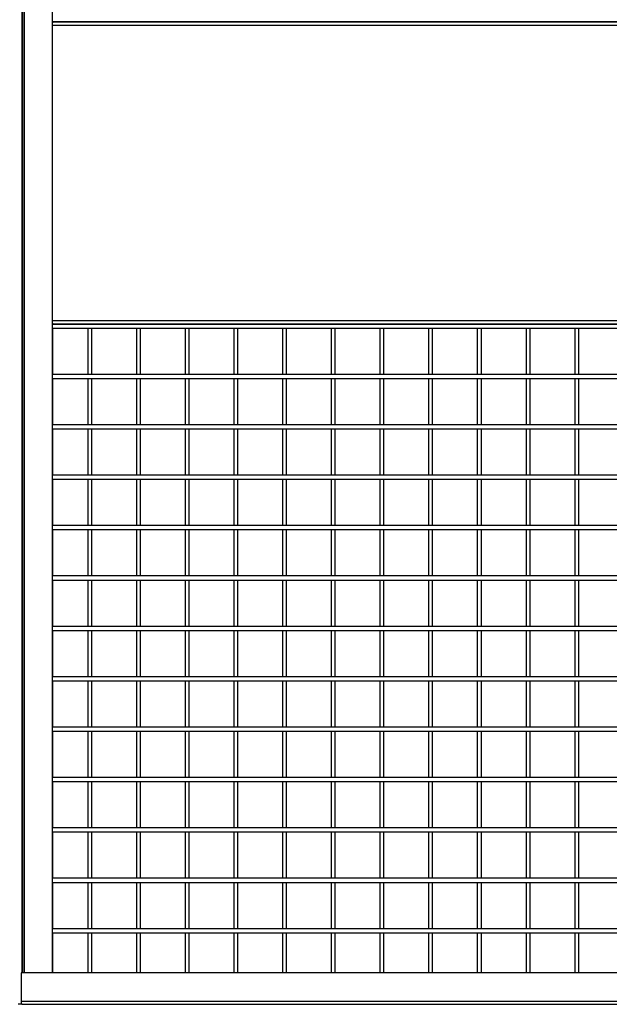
# Model space of a CAD drawing. Header units: inches. Extents: x 0.2 to 10.8, y 0.2 to 8.2.
# Tile 4 of 62: x 3.3 to 4.3, y 2 to 3.7. Entities that reach past the tile are written whole.
import ezdxf

# ---------------------------------------------------------------- set-up
doc = ezdxf.new("R2010")
doc.units = ezdxf.units.IN
doc.header["$MEASUREMENT"] = 0

msp = doc.modelspace()

# ---------------------------------------------------------------- linework, layer by layer
for p, q in [((3.32794, 2.09734), (3.32794, 5.24396)), ((3.32847, 5.24396), (3.32847, 2.09734)), ((3.33203, 2.09734), (3.33203, 5.24396)), ((3.3777, 5.24396), (3.3777, 2.09734)), ((3.3777, 3.66473), (3.3777, 3.17577)), ((3.3777, 3.66473), (5.03789, 3.66473)), ((3.37848, 3.67027), (3.37848, 3.66964)), ((3.37848, 3.67025), (5.03789, 3.67025)), ((5.03789, 3.67025), (3.37913, 3.67025)), ((5.03789, 3.17577), (3.3777, 3.17577)), ((3.37848, 3.17086), (3.37848, 3.17024)), ((5.03789, 3.17025), (3.37848, 3.17025)), ((3.37848, 3.1636), (3.37848, 3.0869)), ((3.37848, 3.16359), (5.03789, 3.16359)), ((3.37913, 3.17025), (5.03789, 3.17025)), ((3.43662, 3.16359), (3.43662, 3.08692)), ((3.44329, 3.08692), (3.44329, 3.16359)), ((3.51712, 3.16359), (3.51712, 3.08692)), ((3.52378, 3.08692), (3.52378, 3.16359)), ((3.59761, 3.16359), (3.59761, 3.08692)), ((3.60428, 3.08692), (3.60428, 3.16359)), ((3.6781, 3.16359), (3.6781, 3.08692)), ((3.68477, 3.08692), (3.68477, 3.16359)), ((3.7586, 3.16359), (3.7586, 3.08692)), ((3.76526, 3.08692), (3.76526, 3.16359)), ((3.83909, 3.16359), (3.83909, 3.08692)), ((3.84576, 3.08692), (3.84576, 3.16359)), ((3.91958, 3.16359), (3.91958, 3.08692)), ((3.92625, 3.08692), (3.92625, 3.16359)), ((4.00008, 3.16359), (4.00008, 3.08692)), ((4.00674, 3.08692), (4.00674, 3.16359)), ((4.08057, 3.16359), (4.08057, 3.08692)), ((4.08724, 3.08692), (4.08724, 3.16359)), ((4.16107, 3.16359), (4.16107, 3.08692)), ((4.16773, 3.08692), (4.16773, 3.16359)), ((4.24156, 3.16359), (4.24156, 3.08692)), ((4.24823, 3.08692), (4.24823, 3.16359)), ((5.03789, 3.08692), (3.37848, 3.08692)), ((3.37848, 3.08027), (3.37848, 3.00357)), ((3.37848, 3.08025), (5.03789, 3.08025)), ((3.43662, 3.08025), (3.43662, 3.00359)), ((3.44329, 3.00359), (3.44329, 3.08025)), ((3.51712, 3.08025), (3.51712, 3.00359)), ((3.52378, 3.00359), (3.52378, 3.08025)), ((3.59761, 3.08025), (3.59761, 3.00359)), ((3.60428, 3.00359), (3.60428, 3.08025)), ((3.6781, 3.08025), (3.6781, 3.00359)), ((3.68477, 3.00359), (3.68477, 3.08025)), ((3.7586, 3.08025), (3.7586, 3.00359)), ((3.76526, 3.00359), (3.76526, 3.08025)), ((3.83909, 3.08025), (3.83909, 3.00359)), ((3.84576, 3.00359), (3.84576, 3.08025)), ((3.91958, 3.08025), (3.91958, 3.00359)), ((3.92625, 3.00359), (3.92625, 3.08025)), ((4.00008, 3.08025), (4.00008, 3.00359)), ((4.00674, 3.00359), (4.00674, 3.08025)), ((4.08057, 3.08025), (4.08057, 3.00359)), ((4.08724, 3.00359), (4.08724, 3.08025)), ((4.16107, 3.08025), (4.16107, 3.00359)), ((4.16773, 3.00359), (4.16773, 3.08025)), ((4.24156, 3.08025), (4.24156, 3.00359)), ((4.24823, 3.00359), (4.24823, 3.08025)), ((5.03789, 3.00359), (3.37848, 3.00359)), ((3.37848, 2.99694), (3.37848, 2.92024)), ((3.37848, 2.99692), (5.03789, 2.99692)), ((3.43662, 2.99692), (3.43662, 2.92025)), ((3.44329, 2.92025), (3.44329, 2.99692)), ((3.51712, 2.99692), (3.51712, 2.92025)), ((3.52378, 2.92025), (3.52378, 2.99692)), ((3.59761, 2.99692), (3.59761, 2.92025)), ((3.60428, 2.92025), (3.60428, 2.99692)), ((3.6781, 2.99692), (3.6781, 2.92025)), ((3.68477, 2.92025), (3.68477, 2.99692)), ((3.7586, 2.99692), (3.7586, 2.92025)), ((3.76526, 2.92025), (3.76526, 2.99692)), ((3.83909, 2.99692), (3.83909, 2.92025)), ((3.84576, 2.92025), (3.84576, 2.99692)), ((3.91958, 2.99692), (3.91958, 2.92025)), ((3.92625, 2.92025), (3.92625, 2.99692)), ((4.00008, 2.99692), (4.00008, 2.92025)), ((4.00674, 2.92025), (4.00674, 2.99692)), ((4.08057, 2.99692), (4.08057, 2.92025)), ((4.08724, 2.92025), (4.08724, 2.99692)), ((4.16107, 2.99692), (4.16107, 2.92025)), ((4.16773, 2.92025), (4.16773, 2.99692)), ((4.24156, 2.99692), (4.24156, 2.92025)), ((4.24823, 2.92025), (4.24823, 2.99692)), ((5.03789, 2.92025), (3.37848, 2.92025)), ((3.37848, 2.9136), (3.37848, 2.8369)), ((3.37848, 2.91359), (5.03789, 2.91359)), ((3.43662, 2.91359), (3.43662, 2.83692)), ((3.44329, 2.83692), (3.44329, 2.91359)), ((3.51712, 2.91359), (3.51712, 2.83692)), ((3.52378, 2.83692), (3.52378, 2.91359)), ((3.59761, 2.91359), (3.59761, 2.83692)), ((3.60428, 2.83692), (3.60428, 2.91359)), ((3.6781, 2.91359), (3.6781, 2.83692)), ((3.68477, 2.83692), (3.68477, 2.91359)), ((3.7586, 2.91359), (3.7586, 2.83692)), ((3.76526, 2.83692), (3.76526, 2.91359)), ((3.83909, 2.91359), (3.83909, 2.83692)), ((3.84576, 2.83692), (3.84576, 2.91359)), ((3.91958, 2.91359), (3.91958, 2.83692)), ((3.92625, 2.83692), (3.92625, 2.91359)), ((4.00008, 2.91359), (4.00008, 2.83692)), ((4.00674, 2.83692), (4.00674, 2.91359)), ((4.08057, 2.91359), (4.08057, 2.83692)), ((4.08724, 2.83692), (4.08724, 2.91359)), ((4.16107, 2.91359), (4.16107, 2.83692)), ((4.16773, 2.83692), (4.16773, 2.91359)), ((4.24156, 2.91359), (4.24156, 2.83692)), ((4.24823, 2.83692), (4.24823, 2.91359)), ((5.03789, 2.83692), (3.37848, 2.83692)), ((3.37848, 2.83027), (3.37848, 2.75357)), ((3.37848, 2.83025), (5.03789, 2.83025)), ((3.43662, 2.83025), (3.43662, 2.75359)), ((3.44329, 2.75359), (3.44329, 2.83025)), ((3.51712, 2.83025), (3.51712, 2.75359)), ((3.52378, 2.75359), (3.52378, 2.83025)), ((3.59761, 2.83025), (3.59761, 2.75359)), ((3.60428, 2.75359), (3.60428, 2.83025)), ((3.6781, 2.83025), (3.6781, 2.75359)), ((3.68477, 2.75359), (3.68477, 2.83025)), ((3.7586, 2.83025), (3.7586, 2.75359)), ((3.76526, 2.75359), (3.76526, 2.83025)), ((3.83909, 2.83025), (3.83909, 2.75359)), ((3.84576, 2.75359), (3.84576, 2.83025)), ((3.91958, 2.83025), (3.91958, 2.75359)), ((3.92625, 2.75359), (3.92625, 2.83025)), ((4.00008, 2.83025), (4.00008, 2.75359)), ((4.00674, 2.75359), (4.00674, 2.83025)), ((4.08057, 2.83025), (4.08057, 2.75359)), ((4.08724, 2.75359), (4.08724, 2.83025)), ((4.16107, 2.83025), (4.16107, 2.75359)), ((4.16773, 2.75359), (4.16773, 2.83025)), ((4.24156, 2.83025), (4.24156, 2.75359)), ((4.24823, 2.75359), (4.24823, 2.83025)), ((5.03789, 2.75359), (3.37848, 2.75359)), ((3.37848, 2.74694), (3.37848, 2.67024)), ((3.37848, 2.74692), (5.03789, 2.74692)), ((3.43662, 2.74692), (3.43662, 2.67025)), ((3.44329, 2.67025), (3.44329, 2.74692)), ((3.51712, 2.74692), (3.51712, 2.67025)), ((3.52378, 2.67025), (3.52378, 2.74692)), ((3.59761, 2.74692), (3.59761, 2.67025)), ((3.60428, 2.67025), (3.60428, 2.74692)), ((3.6781, 2.74692), (3.6781, 2.67025)), ((3.68477, 2.67025), (3.68477, 2.74692)), ((3.7586, 2.74692), (3.7586, 2.67025)), ((3.76526, 2.67025), (3.76526, 2.74692)), ((3.83909, 2.74692), (3.83909, 2.67025)), ((3.84576, 2.67025), (3.84576, 2.74692)), ((3.91958, 2.74692), (3.91958, 2.67025)), ((3.92625, 2.67025), (3.92625, 2.74692)), ((4.00008, 2.74692), (4.00008, 2.67025)), ((4.00674, 2.67025), (4.00674, 2.74692)), ((4.08057, 2.74692), (4.08057, 2.67025)), ((4.08724, 2.67025), (4.08724, 2.74692)), ((4.16107, 2.74692), (4.16107, 2.67025)), ((4.16773, 2.67025), (4.16773, 2.74692)), ((4.24156, 2.74692), (4.24156, 2.67025)), ((4.24823, 2.67025), (4.24823, 2.74692)), ((5.03789, 2.67025), (3.37848, 2.67025)), ((3.37848, 2.6636), (3.37848, 2.5869)), ((3.37848, 2.66359), (5.03789, 2.66359)), ((3.43662, 2.66359), (3.43662, 2.58692)), ((3.44329, 2.58692), (3.44329, 2.66359)), ((3.51712, 2.66359), (3.51712, 2.58692)), ((3.52378, 2.58692), (3.52378, 2.66359)), ((3.59761, 2.66359), (3.59761, 2.58692)), ((3.60428, 2.58692), (3.60428, 2.66359)), ((3.6781, 2.66359), (3.6781, 2.58692)), ((3.68477, 2.58692), (3.68477, 2.66359)), ((3.7586, 2.66359), (3.7586, 2.58692)), ((3.76526, 2.58692), (3.76526, 2.66359)), ((3.83909, 2.66359), (3.83909, 2.58692)), ((3.84576, 2.58692), (3.84576, 2.66359)), ((3.91958, 2.66359), (3.91958, 2.58692)), ((3.92625, 2.58692), (3.92625, 2.66359)), ((4.00008, 2.66359), (4.00008, 2.58692)), ((4.00674, 2.58692), (4.00674, 2.66359)), ((4.08057, 2.66359), (4.08057, 2.58692)), ((4.08724, 2.58692), (4.08724, 2.66359)), ((4.16107, 2.66359), (4.16107, 2.58692)), ((4.16773, 2.58692), (4.16773, 2.66359)), ((4.24156, 2.66359), (4.24156, 2.58692)), ((4.24823, 2.58692), (4.24823, 2.66359)), ((5.03789, 2.58692), (3.37848, 2.58692)), ((3.37848, 2.58027), (3.37848, 2.50357)), ((3.37848, 2.58025), (5.03789, 2.58025)), ((3.43662, 2.58025), (3.43662, 2.50359)), ((3.44329, 2.50359), (3.44329, 2.58025)), ((3.51712, 2.58025), (3.51712, 2.50359)), ((3.52378, 2.50359), (3.52378, 2.58025)), ((3.59761, 2.58025), (3.59761, 2.50359)), ((3.60428, 2.50359), (3.60428, 2.58025)), ((3.6781, 2.58025), (3.6781, 2.50359)), ((3.68477, 2.50359), (3.68477, 2.58025)), ((3.7586, 2.58025), (3.7586, 2.50359)), ((3.76526, 2.50359), (3.76526, 2.58025)), ((3.83909, 2.58025), (3.83909, 2.50359)), ((3.84576, 2.50359), (3.84576, 2.58025)), ((3.91958, 2.58025), (3.91958, 2.50359)), ((3.92625, 2.50359), (3.92625, 2.58025)), ((4.00008, 2.58025), (4.00008, 2.50359)), ((4.00674, 2.50359), (4.00674, 2.58025)), ((4.08057, 2.58025), (4.08057, 2.50359)), ((4.08724, 2.50359), (4.08724, 2.58025)), ((4.16107, 2.58025), (4.16107, 2.50359)), ((4.16773, 2.50359), (4.16773, 2.58025)), ((4.24156, 2.58025), (4.24156, 2.50359)), ((4.24823, 2.50359), (4.24823, 2.58025)), ((5.03789, 2.50359), (3.37848, 2.50359)), ((3.37848, 2.49694), (3.37848, 2.42024)), ((3.37848, 2.49692), (5.03789, 2.49692)), ((3.43662, 2.49692), (3.43662, 2.42025)), ((3.44329, 2.42025), (3.44329, 2.49692)), ((3.51712, 2.49692), (3.51712, 2.42025)), ((3.52378, 2.42025), (3.52378, 2.49692)), ((3.59761, 2.49692), (3.59761, 2.42025)), ((3.60428, 2.42025), (3.60428, 2.49692)), ((3.6781, 2.49692), (3.6781, 2.42025)), ((3.68477, 2.42025), (3.68477, 2.49692)), ((3.7586, 2.49692), (3.7586, 2.42025)), ((3.76526, 2.42025), (3.76526, 2.49692)), ((3.83909, 2.49692), (3.83909, 2.42025)), ((3.84576, 2.42025), (3.84576, 2.49692)), ((3.91958, 2.49692), (3.91958, 2.42025)), ((3.92625, 2.42025), (3.92625, 2.49692)), ((4.00008, 2.49692), (4.00008, 2.42025)), ((4.00674, 2.42025), (4.00674, 2.49692)), ((4.08057, 2.49692), (4.08057, 2.42025)), ((4.08724, 2.42025), (4.08724, 2.49692)), ((4.16107, 2.49692), (4.16107, 2.42025)), ((4.16773, 2.42025), (4.16773, 2.49692)), ((4.24156, 2.49692), (4.24156, 2.42025)), ((4.24823, 2.42025), (4.24823, 2.49692)), ((5.03789, 2.42025), (3.37848, 2.42025)), ((3.37848, 2.4136), (3.37848, 2.3369)), ((3.37848, 2.41359), (5.03789, 2.41359)), ((3.43662, 2.41359), (3.43662, 2.33692)), ((3.44329, 2.33692), (3.44329, 2.41359)), ((3.51712, 2.41359), (3.51712, 2.33692)), ((3.52378, 2.33692), (3.52378, 2.41359)), ((3.59761, 2.41359), (3.59761, 2.33692)), ((3.60428, 2.33692), (3.60428, 2.41359)), ((3.6781, 2.41359), (3.6781, 2.33692)), ((3.68477, 2.33692), (3.68477, 2.41359)), ((3.7586, 2.41359), (3.7586, 2.33692)), ((3.76526, 2.33692), (3.76526, 2.41359)), ((3.83909, 2.41359), (3.83909, 2.33692)), ((3.84576, 2.33692), (3.84576, 2.41359)), ((3.91958, 2.41359), (3.91958, 2.33692)), ((3.92625, 2.33692), (3.92625, 2.41359)), ((4.00008, 2.41359), (4.00008, 2.33692)), ((4.00674, 2.33692), (4.00674, 2.41359)), ((4.08057, 2.41359), (4.08057, 2.33692)), ((4.08724, 2.33692), (4.08724, 2.41359)), ((4.16107, 2.41359), (4.16107, 2.33692)), ((4.16773, 2.33692), (4.16773, 2.41359)), ((4.24156, 2.41359), (4.24156, 2.33692)), ((4.24823, 2.33692), (4.24823, 2.41359)), ((5.03789, 2.33692), (3.37848, 2.33692)), ((3.37848, 2.33027), (3.37848, 2.25357)), ((3.37848, 2.33025), (5.03789, 2.33025)), ((3.43662, 2.33025), (3.43662, 2.25359)), ((3.44329, 2.25359), (3.44329, 2.33025)), ((3.51712, 2.33025), (3.51712, 2.25359)), ((3.52378, 2.25359), (3.52378, 2.33025)), ((3.59761, 2.33025), (3.59761, 2.25359)), ((3.60428, 2.25359), (3.60428, 2.33025)), ((3.6781, 2.33025), (3.6781, 2.25359)), ((3.68477, 2.25359), (3.68477, 2.33025)), ((3.7586, 2.33025), (3.7586, 2.25359)), ((3.76526, 2.25359), (3.76526, 2.33025)), ((3.83909, 2.33025), (3.83909, 2.25359)), ((3.84576, 2.25359), (3.84576, 2.33025)), ((3.91958, 2.33025), (3.91958, 2.25359)), ((3.92625, 2.25359), (3.92625, 2.33025)), ((4.00008, 2.33025), (4.00008, 2.25359)), ((4.00674, 2.25359), (4.00674, 2.33025)), ((4.08057, 2.33025), (4.08057, 2.25359)), ((4.08724, 2.25359), (4.08724, 2.33025)), ((4.16107, 2.33025), (4.16107, 2.25359)), ((4.16773, 2.25359), (4.16773, 2.33025)), ((4.24156, 2.33025), (4.24156, 2.25359)), ((4.24823, 2.25359), (4.24823, 2.33025)), ((5.03789, 2.25359), (3.37848, 2.25359)), ((3.37848, 2.24694), (3.37848, 2.17024)), ((3.37848, 2.24692), (5.03789, 2.24692)), ((3.43662, 2.24692), (3.43662, 2.17025)), ((3.44329, 2.17025), (3.44329, 2.24692)), ((3.51712, 2.24692), (3.51712, 2.17025)), ((3.52378, 2.17025), (3.52378, 2.24692)), ((3.59761, 2.24692), (3.59761, 2.17025)), ((3.60428, 2.17025), (3.60428, 2.24692)), ((3.6781, 2.24692), (3.6781, 2.17025)), ((3.68477, 2.17025), (3.68477, 2.24692)), ((3.7586, 2.24692), (3.7586, 2.17025)), ((3.76526, 2.17025), (3.76526, 2.24692)), ((3.83909, 2.24692), (3.83909, 2.17025)), ((3.84576, 2.17025), (3.84576, 2.24692)), ((3.91958, 2.24692), (3.91958, 2.17025)), ((3.92625, 2.17025), (3.92625, 2.24692)), ((4.00008, 2.24692), (4.00008, 2.17025)), ((4.00674, 2.17025), (4.00674, 2.24692)), ((4.08057, 2.24692), (4.08057, 2.17025)), ((4.08724, 2.17025), (4.08724, 2.24692)), ((4.16107, 2.24692), (4.16107, 2.17025)), ((4.16773, 2.17025), (4.16773, 2.24692)), ((4.24156, 2.24692), (4.24156, 2.17025)), ((4.24823, 2.17025), (4.24823, 2.24692)), ((5.03789, 2.17025), (3.37848, 2.17025)), ((3.37848, 2.1636), (3.37848, 2.09734)), ((3.37848, 2.16359), (5.03789, 2.16359)), ((3.43662, 2.16359), (3.43662, 2.09734)), ((3.44329, 2.09734), (3.44329, 2.16359)), ((3.51712, 2.16359), (3.51712, 2.09734)), ((3.52378, 2.09734), (3.52378, 2.16359)), ((3.59761, 2.16359), (3.59761, 2.09734)), ((3.60428, 2.09734), (3.60428, 2.16359)), ((3.6781, 2.16359), (3.6781, 2.09734)), ((3.68477, 2.09734), (3.68477, 2.16359)), ((3.7586, 2.16359), (3.7586, 2.09734)), ((3.76526, 2.09734), (3.76526, 2.16359)), ((3.83909, 2.16359), (3.83909, 2.09734)), ((3.84576, 2.09734), (3.84576, 2.16359)), ((3.91958, 2.16359), (3.91958, 2.09734)), ((3.92625, 2.09734), (3.92625, 2.16359)), ((4.00008, 2.16359), (4.00008, 2.09734)), ((4.00674, 2.09734), (4.00674, 2.16359)), ((4.08057, 2.16359), (4.08057, 2.09734)), ((4.08724, 2.09734), (4.08724, 2.16359)), ((4.16107, 2.16359), (4.16107, 2.09734)), ((4.16773, 2.09734), (4.16773, 2.16359)), ((4.24156, 2.16359), (4.24156, 2.09734)), ((4.24823, 2.09734), (4.24823, 2.16359)), ((3.32662, 2.09734), (3.32662, 2.05005)), ((5.08742, 2.09734), (3.32662, 2.09734)), ((3.32169, 2.04604), (3.32717, 2.04604)), ((5.08742, 2.05005), (3.32662, 2.05005)), ((3.32786, 2.04525), (5.08866, 2.04525))]:
    msp.add_line(p, q)
at = {"flags": 128}
for points in [[(3.37913, 3.67025), (3.37885, 3.67015), (3.37858, 3.66983), (3.37834, 3.66932), (3.37812, 3.66864), (3.37794, 3.6678), (3.37781, 3.66684), (3.37773, 3.66581), (3.3777, 3.66473)], [(3.3777, 3.17577), (3.37773, 3.1747), (3.37781, 3.17366), (3.37794, 3.17271), (3.37812, 3.17187), (3.37834, 3.17118), (3.37858, 3.17067), (3.37885, 3.17036), (3.37913, 3.17025)]]:
    msp.add_lwpolyline(points, dxfattribs=at)
msp.add_arc((3.33218, 2.04893), 0.00568, 168.63095, 220.39069)

doc.saveas('drawing.dxf')
